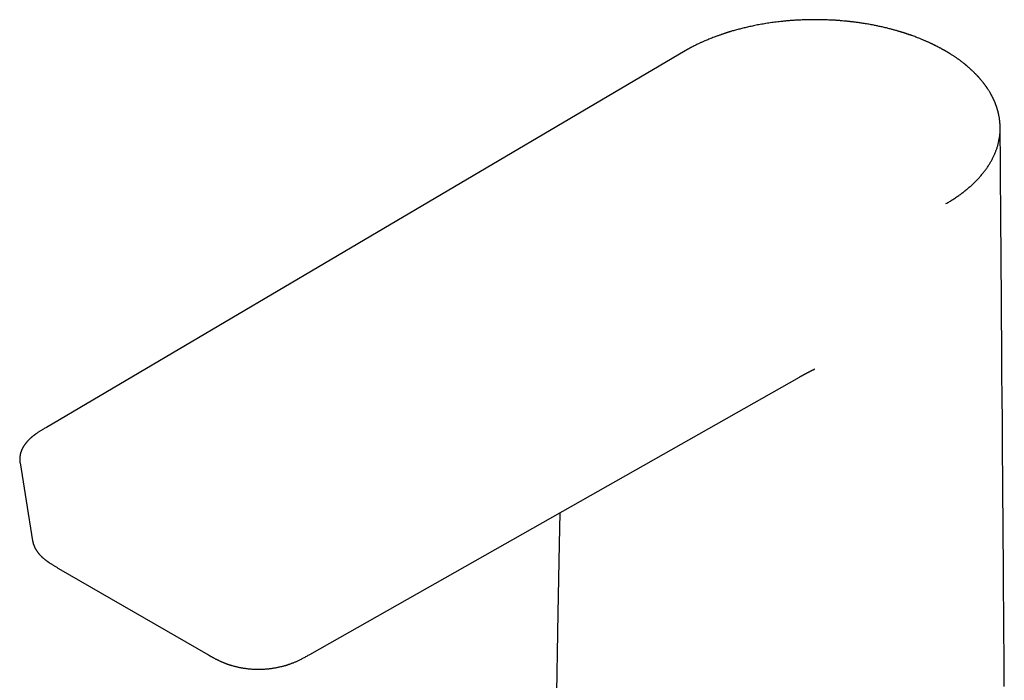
# Model space of a CAD drawing. Header units: millimetres. Extents: x 8 to 655, y 12 to 445.
# Tile 9 of 10: x 434 to 563, y 172 to 258. Entities that reach past the tile are written whole.
import ezdxf

# ---------------------------------------------------------------- set-up
doc = ezdxf.new("R2010")
doc.units = ezdxf.units.MM

msp = doc.modelspace()

# ---------------------------------------------------------------- linework, layer by layer
at = {"color": 7, "linetype": 'Continuous', "lineweight": 30}
for p, q in [((520.88, 254.25), (520.88, 254.25)), ((438.96, 186.58), (458.48, 175.31))]:
    msp.add_line(p, q, dxfattribs=at)
at = {"color": 7, "linetype": 'Continuous', "lineweight": 30, "flags": 128}
for points in [[(520.88, 254.25), (479.77, 230.01), (437.36, 205.02)], [(562.64, 171.15), (562.63, 172.33), (562.62, 173.5), (562.61, 174.43), (562.61, 175.36), (562.6, 176.27), (562.59, 177.08), (562.59, 177.88), (562.58, 178.66), (562.58, 179.44), (562.57, 180.21), (562.56, 180.97), (562.56, 181.48), (562.56, 181.99), (562.55, 182.51), (562.55, 183.04), (562.55, 183.57), (562.54, 184.28), (562.54, 185), (562.53, 185.73), (562.53, 186.1), (562.52, 186.48), (562.52, 186.85), (562.52, 187.23), (562.52, 187.61), (562.51, 187.99), (562.51, 188.43), (562.51, 188.86), (562.5, 189.27), (562.5, 189.68), (562.5, 190.06), (562.5, 190.43), (562.49, 190.78), (562.49, 191.13), (562.49, 191.47), (562.49, 191.8), (562.48, 192.12), (562.48, 192.33), (562.48, 192.55), (562.48, 192.78), (562.48, 193.02), (562.47, 193.26), (562.47, 193.51), (562.47, 193.77), (562.47, 194.03), (562.47, 194.34), (562.46, 194.65), (562.46, 194.98), (562.46, 195.31), (562.46, 195.58), (562.46, 195.86), (562.45, 196.14), (562.45, 196.42), (562.45, 196.75), (562.45, 197.07), (562.44, 197.38), (562.44, 197.68), (562.44, 197.97), (562.44, 198.25), (562.44, 198.54), (562.43, 198.83), (562.43, 199.1), (562.43, 199.36), (562.43, 199.56), (562.43, 199.75), (562.43, 199.93), (562.42, 200.11), (562.42, 200.27), (562.42, 200.43), (562.42, 200.58), (562.42, 200.72), (562.42, 200.82), (562.42, 200.92), (562.42, 201.03), (562.42, 201.13), (562.42, 201.28), (562.41, 201.44), (562.41, 201.61), (562.41, 201.79), (562.41, 201.98), (562.41, 202.17), (562.41, 202.38), (562.41, 202.62), (562.4, 202.87), (562.4, 203.13), (562.4, 203.4), (562.4, 203.68), (562.4, 203.95), (562.39, 204.23), (562.39, 204.51), (562.39, 204.81), (562.39, 205.12), (562.38, 206.34), (562.36, 208.51), (562.33, 212.41), (562.33, 213.06), (562.32, 213.71), (562.32, 214.36), (562.31, 215), (562.31, 215.64), (562.3, 216.27), (562.3, 216.85), (562.3, 217.42), (562.29, 217.98), (562.29, 218.53), (562.28, 219.08), (562.28, 219.62), (562.28, 220.15), (562.27, 220.67), (562.27, 221.18), (562.26, 221.68), (562.26, 222.17), (562.26, 222.66), (562.25, 223.13), (562.25, 223.61), (562.25, 224.09), (562.24, 224.55), (562.24, 225.01), (562.24, 225.45), (562.23, 225.88), (562.23, 226.24), (562.23, 226.58), (562.23, 226.93), (562.22, 227.29), (562.22, 227.58), (562.22, 227.88), (562.22, 228.18), (562.21, 228.5), (562.21, 228.88), (562.21, 229.27), (562.21, 229.67), (562.2, 230.08), (562.2, 230.51), (562.2, 230.94), (562.19, 231.42), (562.19, 231.92), (562.19, 232.42), (562.18, 232.94), (562.18, 233.48), (562.17, 234.02), (562.17, 234.58), (562.17, 235.1), (562.16, 235.63), (562.16, 236.17), (562.15, 236.72), (562.15, 237.28), (562.15, 237.85), (562.14, 238.43), (562.14, 239.02), (562.13, 239.63), (562.13, 240.24), (562.12, 240.86), (562.12, 241.49), (562.11, 242.1), (562.11, 242.71), (562.11, 243.34), (562.1, 243.97), (562.1, 244.61)], [(471.83, 175.34), (503.59, 193.32), (535.84, 211.59)], [(433.91, 200.36), (434.71, 195.42), (435.55, 190.2)], [(504.49, 193.83), (504.42, 189.73), (504.26, 180.74), (503.82, 154.74)]]:
    msp.add_lwpolyline(points, dxfattribs=at)
at = {"color": 7, "linetype": 'Continuous', "lineweight": 30}
for points, knots in [([(554.91, 254.25), (554.89, 254.26), (554.86, 254.28), (554.82, 254.3), (554.78, 254.32), (554.74, 254.34), (554.7, 254.37), (554.66, 254.39), (554.6, 254.42), (554.53, 254.46), (554.43, 254.52), (554.32, 254.58), (554.21, 254.64), (554.1, 254.69), (553.99, 254.75), (553.89, 254.81), (553.79, 254.86), (553.68, 254.91), (553.57, 254.97), (553.45, 255.02), (553.34, 255.08), (553.24, 255.13), (553.13, 255.18), (553.03, 255.23), (552.91, 255.28), (552.79, 255.34), (552.66, 255.39), (552.53, 255.45), (552.39, 255.52), (552.24, 255.58), (552.08, 255.65), (551.92, 255.71), (551.75, 255.78), (551.54, 255.87), (551.31, 255.96), (551.05, 256.06), (550.8, 256.15), (550.6, 256.23), (550.45, 256.28), (550.35, 256.31), (550.26, 256.34), (550.17, 256.38), (550.08, 256.41), (549.99, 256.44), (549.91, 256.46), (549.84, 256.49), (549.78, 256.51), (549.73, 256.52), (549.69, 256.54), (549.66, 256.55), (549.64, 256.55), (549.61, 256.56), (549.59, 256.57), (549.55, 256.58), (549.51, 256.59), (549.47, 256.61), (549.43, 256.62), (549.39, 256.63), (549.32, 256.65), (549.22, 256.68), (549.09, 256.73), (548.94, 256.77), (548.78, 256.82), (548.61, 256.87), (548.43, 256.92), (548.24, 256.97), (548.03, 257.03), (547.82, 257.09), (547.58, 257.15), (547.34, 257.21), (547.07, 257.27), (546.8, 257.34), (546.53, 257.4), (546.28, 257.45), (546.04, 257.5), (545.8, 257.55), (545.53, 257.61), (545.24, 257.66), (544.93, 257.72), (544.63, 257.77), (544.34, 257.82), (544.06, 257.86), (543.79, 257.9), (543.54, 257.94), (543.3, 257.97), (543.07, 258), (542.87, 258.02), (542.69, 258.05), (542.54, 258.06), (542.39, 258.08), (542.24, 258.1), (542, 258.12), (541.66, 258.15), (541.22, 258.19), (540.77, 258.23), (540.36, 258.25), (540, 258.27), (539.69, 258.28), (539.37, 258.3), (539.03, 258.31), (538.69, 258.32), (538.35, 258.32), (538.02, 258.32), (537.67, 258.32), (537.32, 258.32), (536.95, 258.31), (536.58, 258.3), (536.2, 258.29), (535.79, 258.27), (535.34, 258.25), (534.86, 258.22), (534.37, 258.18), (533.89, 258.13), (533.43, 258.09), (533.01, 258.04), (532.62, 257.99), (532.23, 257.94), (531.84, 257.88), (531.46, 257.82), (531.09, 257.76), (530.73, 257.7), (530.37, 257.63), (530.03, 257.56), (529.69, 257.49), (529.36, 257.42), (529.05, 257.35), (528.74, 257.28), (528.46, 257.21), (528.18, 257.14), (527.91, 257.07), (527.63, 256.99), (527.36, 256.92), (527.1, 256.85), (526.91, 256.79), (526.78, 256.75), (526.71, 256.73), (526.64, 256.71), (526.59, 256.69), (526.54, 256.67), (526.49, 256.66), (526.46, 256.65), (526.42, 256.64), (526.39, 256.63), (526.34, 256.61), (526.29, 256.6), (526.23, 256.58), (526.15, 256.55), (526.05, 256.52), (525.95, 256.49), (525.83, 256.45), (525.69, 256.4), (525.54, 256.35), (525.38, 256.29), (525.21, 256.23), (525.02, 256.16), (524.8, 256.08), (524.54, 255.98), (524.26, 255.87), (523.99, 255.76), (523.73, 255.66), (523.5, 255.56), (523.31, 255.47), (523.13, 255.4), (522.96, 255.32), (522.8, 255.25), (522.62, 255.16), (522.42, 255.07), (522.19, 254.95), (521.96, 254.84), (521.78, 254.74), (521.64, 254.67), (521.56, 254.63), (521.48, 254.59), (521.41, 254.55), (521.35, 254.51), (521.3, 254.49), (521.26, 254.46), (521.22, 254.44), (521.2, 254.43), (521.18, 254.42), (521.17, 254.41), (521.14, 254.4), (521.11, 254.38), (521.07, 254.36), (521.01, 254.33), (520.95, 254.29), (520.9, 254.26), (520.88, 254.25)], [0, 0, 0, 0, 0.001832, 0.003424, 0.004778, 0.006065, 0.007463, 0.008973, 0.010594, 0.013854, 0.017488, 0.021495, 0.025389, 0.029395, 0.03325, 0.036955, 0.040508, 0.04391, 0.048228, 0.052275, 0.056051, 0.059555, 0.062981, 0.066618, 0.070469, 0.074532, 0.07881, 0.0833, 0.088004, 0.092921, 0.098052, 0.103396, 0.108953, 0.114575, 0.123152, 0.131413, 0.139359, 0.14699, 0.150007, 0.152972, 0.155885, 0.158745, 0.161553, 0.164308, 0.166873, 0.168928, 0.170698, 0.172185, 0.173387, 0.174306, 0.174951, 0.175544, 0.1764, 0.177501, 0.178665, 0.179843, 0.181033, 0.182236, 0.183453, 0.187361, 0.191397, 0.195734, 0.20041, 0.205424, 0.210777, 0.216468, 0.222497, 0.228866, 0.235572, 0.242732, 0.25024, 0.258098, 0.266305, 0.272998, 0.279858, 0.286592, 0.29315, 0.302214, 0.310919, 0.319267, 0.327257, 0.334889, 0.342163, 0.34908, 0.355639, 0.36184, 0.367683, 0.372023, 0.376143, 0.380084, 0.384038, 0.388027, 0.399559, 0.411381, 0.423495, 0.435901, 0.443896, 0.4522, 0.460825, 0.469771, 0.479037, 0.487689, 0.496602, 0.505776, 0.515211, 0.524906, 0.534848, 0.544885, 0.554979, 0.567749, 0.58061, 0.593562, 0.606604, 0.619738, 0.63025, 0.640821, 0.651451, 0.662137, 0.672676, 0.682935, 0.692915, 0.702614, 0.712475, 0.722029, 0.731275, 0.740214, 0.748846, 0.757169, 0.764919, 0.772803, 0.780852, 0.789064, 0.796426, 0.803915, 0.806235, 0.808349, 0.810248, 0.811931, 0.813399, 0.814804, 0.815932, 0.816814, 0.817821, 0.819124, 0.82068, 0.822479, 0.825126, 0.828015, 0.831148, 0.834524, 0.83886, 0.843541, 0.848567, 0.853937, 0.859652, 0.865711, 0.875077, 0.884095, 0.892767, 0.901092, 0.90907, 0.915095, 0.920906, 0.926502, 0.931885, 0.937117, 0.944748, 0.952659, 0.96085, 0.969323, 0.972209, 0.975127, 0.977978, 0.980525, 0.982756, 0.984672, 0.986273, 0.987558, 0.988529, 0.988812, 0.989289, 0.990139, 0.991364, 0.992962, 0.994934, 0.99728, 1, 1, 1, 1]), ([(562.1, 244.2), (562.1, 244.21), (562.1, 244.24), (562.1, 244.28), (562.09, 244.32), (562.09, 244.37), (562.09, 244.42), (562.09, 244.55), (562.08, 244.67), (562.07, 244.8), (562.07, 244.86), (562.06, 244.91), (562.06, 244.97), (562.05, 245.02), (562.05, 245.06), (562.04, 245.09), (562.04, 245.12), (562.04, 245.14), (562.03, 245.16), (562.03, 245.19), (562.03, 245.22), (562.02, 245.25), (562.02, 245.29), (562.01, 245.34), (562, 245.39), (562, 245.45), (561.98, 245.52), (561.97, 245.62), (561.94, 245.74), (561.92, 245.84), (561.91, 245.93), (561.89, 246), (561.88, 246.05), (561.87, 246.09), (561.86, 246.12), (561.86, 246.15), (561.85, 246.18), (561.84, 246.23), (561.82, 246.29), (561.81, 246.35), (561.79, 246.42), (561.77, 246.48), (561.76, 246.53), (561.74, 246.59), (561.72, 246.65), (561.7, 246.73), (561.67, 246.8), (561.65, 246.87), (561.63, 246.93), (561.61, 246.99), (561.6, 247.03), (561.59, 247.06), (561.58, 247.08), (561.57, 247.1), (561.57, 247.12), (561.56, 247.14), (561.55, 247.17), (561.53, 247.21), (561.51, 247.26), (561.49, 247.31), (561.47, 247.38), (561.44, 247.44), (561.42, 247.5), (561.39, 247.58), (561.35, 247.65), (561.32, 247.73), (561.29, 247.81), (561.26, 247.87), (561.23, 247.93), (561.21, 247.97), (561.19, 248.01), (561.17, 248.05), (561.15, 248.09), (561.13, 248.13), (561.12, 248.16), (561.1, 248.19), (561.09, 248.22), (561.08, 248.24), (561.07, 248.26), (561.05, 248.29), (561.04, 248.32), (561.02, 248.36), (560.99, 248.41), (560.96, 248.46), (560.93, 248.52), (560.89, 248.59), (560.85, 248.65), (560.81, 248.73), (560.76, 248.82), (560.69, 248.93), (560.61, 249.06), (560.55, 249.16), (560.5, 249.24), (560.47, 249.28), (560.44, 249.32), (560.42, 249.35), (560.4, 249.38), (560.39, 249.4), (560.37, 249.42), (560.36, 249.44), (560.35, 249.46), (560.33, 249.49), (560.3, 249.53), (560.27, 249.58), (560.23, 249.63), (560.18, 249.69), (560.14, 249.76), (560.08, 249.83), (560.03, 249.91), (559.96, 249.99), (559.9, 250.07), (559.83, 250.16), (559.75, 250.26), (559.68, 250.34), (559.63, 250.41), (559.59, 250.46), (559.54, 250.5), (559.5, 250.55), (559.46, 250.6), (559.42, 250.65), (559.38, 250.69), (559.35, 250.73), (559.32, 250.76), (559.29, 250.79), (559.28, 250.81), (559.26, 250.83), (559.24, 250.85), (559.22, 250.87), (559.19, 250.9), (559.16, 250.93), (559.13, 250.97), (559.09, 251.01), (559.04, 251.06), (559, 251.11), (558.92, 251.19), (558.8, 251.31), (558.66, 251.45), (558.52, 251.58), (558.38, 251.72), (558.24, 251.85), (558.11, 251.96), (558.01, 252.05), (557.93, 252.12), (557.85, 252.19), (557.8, 252.24), (557.75, 252.27), (557.72, 252.3), (557.69, 252.32), (557.67, 252.34), (557.65, 252.36), (557.64, 252.37), (557.62, 252.38), (557.6, 252.4), (557.57, 252.42), (557.54, 252.45), (557.5, 252.48), (557.45, 252.52), (557.4, 252.56), (557.34, 252.61), (557.25, 252.68), (557.14, 252.77), (557, 252.87), (556.87, 252.97), (556.75, 253.06), (556.64, 253.14), (556.53, 253.22), (556.42, 253.29), (556.31, 253.37), (556.18, 253.45), (556.05, 253.54), (555.9, 253.64), (555.77, 253.72), (555.66, 253.8), (555.56, 253.86), (555.47, 253.91), (555.38, 253.97), (555.3, 254.02), (555.23, 254.06), (555.16, 254.1), (555.1, 254.13), (555.05, 254.16), (555.01, 254.19), (554.96, 254.22), (554.92, 254.24), (554.91, 254.25)], [0, 0, 0, 0, 0.002803, 0.00606, 0.009778, 0.013958, 0.018603, 0.023616, 0.047278, 0.052536, 0.057784, 0.063024, 0.068038, 0.07243, 0.076191, 0.079322, 0.081822, 0.083339, 0.085124, 0.087309, 0.089893, 0.092876, 0.096258, 0.100756, 0.105586, 0.110359, 0.115069, 0.126027, 0.136624, 0.146853, 0.153615, 0.159748, 0.165252, 0.167628, 0.169864, 0.172361, 0.17553, 0.179371, 0.185197, 0.191133, 0.196825, 0.202273, 0.207476, 0.212435, 0.217151, 0.224963, 0.231997, 0.238254, 0.243732, 0.248433, 0.252356, 0.255501, 0.256801, 0.25809, 0.259865, 0.262152, 0.264952, 0.268263, 0.272087, 0.277925, 0.283638, 0.289161, 0.294494, 0.301785, 0.308688, 0.315472, 0.322632, 0.330179, 0.333834, 0.337573, 0.341396, 0.345304, 0.349075, 0.352416, 0.355801, 0.358588, 0.360778, 0.362368, 0.364383, 0.36695, 0.370074, 0.373754, 0.377991, 0.383093, 0.388821, 0.395021, 0.401513, 0.408295, 0.415367, 0.427068, 0.439485, 0.45262, 0.457126, 0.461239, 0.464889, 0.468078, 0.470804, 0.473032, 0.474814, 0.476202, 0.477563, 0.480997, 0.48495, 0.489537, 0.494699, 0.500482, 0.506884, 0.5139, 0.521395, 0.529319, 0.537672, 0.546694, 0.556169, 0.566095, 0.570932, 0.575868, 0.580906, 0.585852, 0.590397, 0.595594, 0.600133, 0.604015, 0.607239, 0.609845, 0.611937, 0.61363, 0.615577, 0.617972, 0.620878, 0.62425, 0.62809, 0.632396, 0.637168, 0.642407, 0.64804, 0.662947, 0.67761, 0.69203, 0.706206, 0.720138, 0.733799, 0.742208, 0.749902, 0.75688, 0.763143, 0.766138, 0.768937, 0.771539, 0.773724, 0.775324, 0.776365, 0.777705, 0.779634, 0.782154, 0.785263, 0.788963, 0.79317, 0.797946, 0.80328, 0.808736, 0.821339, 0.833396, 0.844906, 0.854721, 0.864101, 0.873046, 0.881876, 0.891076, 0.90065, 0.911817, 0.923453, 0.935559, 0.942913, 0.950408, 0.957578, 0.964234, 0.970376, 0.976004, 0.981119, 0.985719, 0.988974, 0.992045, 0.995682, 1, 1, 1, 1]), ([(555.01, 234.27), (555.17, 234.36), (555.48, 234.54), (555.93, 234.82), (556.36, 235.11), (556.79, 235.41), (557.2, 235.71), (557.59, 236.02), (557.97, 236.34), (558.34, 236.66), (558.7, 237), (559.05, 237.35), (559.38, 237.7), (559.69, 238.06), (559.98, 238.43), (560.26, 238.79), (560.51, 239.15), (560.74, 239.51), (560.95, 239.88), (561.14, 240.25), (561.32, 240.62), (561.48, 240.99), (561.62, 241.36), (561.75, 241.75), (561.85, 242.14), (561.94, 242.54), (562.01, 242.94), (562.06, 243.34), (562.09, 243.74), (562.1, 244.03), (562.1, 244.18), (562.09, 244.21)], [0, 0, 0, 0, 0.034795, 0.069589, 0.104383, 0.139178, 0.173973, 0.20877, 0.243567, 0.278367, 0.314826, 0.351287, 0.387752, 0.424218, 0.460686, 0.497153, 0.531962, 0.56677, 0.601575, 0.636378, 0.671177, 0.705975, 0.74077, 0.775566, 0.812019, 0.848473, 0.88493, 0.921388, 0.957848, 0.994308, 1, 1, 1, 1]), ([(535.84, 211.59), (535.87, 211.61), (535.93, 211.65), (536.01, 211.69), (536.09, 211.73), (536.15, 211.77), (536.21, 211.8), (536.26, 211.83), (536.3, 211.85), (536.32, 211.87), (536.34, 211.88), (536.36, 211.88), (536.37, 211.89), (536.38, 211.9), (536.4, 211.91), (536.43, 211.92), (536.46, 211.94), (536.49, 211.96), (536.54, 211.98), (536.58, 212.01), (536.63, 212.03), (536.67, 212.05), (536.71, 212.08), (536.75, 212.1), (536.8, 212.12), (536.85, 212.15), (536.9, 212.18), (536.96, 212.2), (537.01, 212.23), (537.06, 212.26), (537.11, 212.28), (537.15, 212.3), (537.2, 212.33), (537.25, 212.35), (537.31, 212.38), (537.37, 212.41), (537.42, 212.44), (537.46, 212.46), (537.5, 212.48), (537.54, 212.5), (537.57, 212.51), (537.6, 212.53), (537.64, 212.55), (537.67, 212.56), (537.71, 212.58), (537.74, 212.6), (537.77, 212.61), (537.79, 212.62), (537.8, 212.62), (537.81, 212.63)], [0, 0, 0, 0, 0.045631, 0.08688, 0.123743, 0.156215, 0.184292, 0.207971, 0.227248, 0.24212, 0.251233, 0.257213, 0.262348, 0.269002, 0.277175, 0.290176, 0.305298, 0.321576, 0.345146, 0.370731, 0.394817, 0.414645, 0.434571, 0.455846, 0.479369, 0.505567, 0.532762, 0.558003, 0.584738, 0.611628, 0.637372, 0.659948, 0.6829, 0.708184, 0.740058, 0.774993, 0.797594, 0.818836, 0.838783, 0.858113, 0.877005, 0.893328, 0.907074, 0.923482, 0.94294, 0.958369, 0.972879, 0.986678, 1, 1, 1, 1]), ([(537.81, 212.63), (537.8, 212.62), (537.79, 212.62), (537.76, 212.61), (537.75, 212.6), (537.74, 212.6)], [0, 0, 0, 0, 0.4342221, 0.8253512, 1, 1, 1, 1]), ([(437.36, 205.02), (437.3, 204.98), (437.18, 204.91), (437, 204.8), (436.83, 204.7), (436.67, 204.61), (436.52, 204.51), (436.39, 204.42), (436.26, 204.34), (436.14, 204.26), (436.03, 204.19), (435.94, 204.12), (435.85, 204.06), (435.78, 204), (435.71, 203.95), (435.64, 203.9), (435.58, 203.85), (435.53, 203.81), (435.49, 203.77), (435.45, 203.74), (435.43, 203.72), (435.41, 203.71), (435.4, 203.7), (435.38, 203.68), (435.35, 203.66), (435.32, 203.63), (435.28, 203.6), (435.24, 203.56), (435.19, 203.51), (435.14, 203.47), (435.1, 203.42), (435.05, 203.37), (434.99, 203.31), (434.94, 203.26), (434.88, 203.19), (434.82, 203.13), (434.77, 203.06), (434.71, 203), (434.65, 202.92), (434.59, 202.85), (434.54, 202.77), (434.49, 202.7), (434.44, 202.63), (434.4, 202.57), (434.36, 202.5), (434.32, 202.44), (434.28, 202.37), (434.24, 202.29), (434.2, 202.22), (434.17, 202.15), (434.14, 202.09), (434.12, 202.05), (434.11, 202.01), (434.09, 201.97), (434.07, 201.93), (434.06, 201.88), (434.04, 201.83), (434.02, 201.78), (434.01, 201.74), (433.99, 201.7), (433.98, 201.66), (433.98, 201.63), (433.97, 201.6), (433.96, 201.56), (433.95, 201.52), (433.94, 201.48), (433.93, 201.43), (433.92, 201.37), (433.91, 201.32), (433.9, 201.26), (433.89, 201.21), (433.89, 201.16), (433.88, 201.11), (433.88, 201.05), (433.87, 201), (433.87, 200.95), (433.87, 200.91), (433.87, 200.87), (433.87, 200.83), (433.87, 200.8), (433.87, 200.77), (433.87, 200.73), (433.87, 200.68), (433.88, 200.62), (433.88, 200.56), (433.89, 200.49), (433.9, 200.43), (433.9, 200.38), (433.91, 200.36)], [0, 0, 0, 0, 0.0306419, 0.0600608, 0.0882091, 0.1150461, 0.1405379, 0.164238, 0.1865919, 0.2075822, 0.2271946, 0.2438188, 0.2592879, 0.2735962, 0.2867389, 0.2987117, 0.3104775, 0.320752, 0.3295298, 0.3368076, 0.3406131, 0.3438242, 0.346533, 0.3501957, 0.3553147, 0.3618919, 0.3699299, 0.3794316, 0.3895197, 0.3991609, 0.4111061, 0.4222774, 0.4326726, 0.4471336, 0.4609866, 0.4744585, 0.4881463, 0.5027638, 0.5182104, 0.5340623, 0.5502743, 0.5648751, 0.5784342, 0.5909508, 0.6035416, 0.6169072, 0.6307575, 0.6451506, 0.6600608, 0.6752948, 0.6835735, 0.691435, 0.6988787, 0.706011, 0.7139193, 0.7228889, 0.7325791, 0.7423031, 0.7508362, 0.7581994, 0.7646791, 0.7703632, 0.7760248, 0.7822023, 0.7894732, 0.7978382, 0.8072823, 0.8174411, 0.8281616, 0.836979, 0.8461432, 0.8556499, 0.8654969, 0.8756124, 0.8851025, 0.8936985, 0.9014003, 0.908278, 0.9144815, 0.9200464, 0.9262524, 0.9337754, 0.9426153, 0.9538556, 0.965671, 0.9772954, 0.9887362, 1, 1, 1, 1]), ([(435.55, 190.21), (435.55, 190.2), (435.56, 190.17), (435.57, 190.13), (435.57, 190.08), (435.58, 190.04), (435.6, 189.99), (435.61, 189.95), (435.61, 189.92), (435.62, 189.88), (435.63, 189.85), (435.64, 189.82), (435.65, 189.78), (435.67, 189.73), (435.69, 189.68), (435.71, 189.62), (435.74, 189.55), (435.77, 189.47), (435.8, 189.39), (435.84, 189.31), (435.87, 189.25), (435.9, 189.19), (435.92, 189.15), (435.95, 189.12), (435.97, 189.08), (435.99, 189.04), (436.01, 189), (436.04, 188.96), (436.06, 188.92), (436.09, 188.88), (436.12, 188.84), (436.15, 188.8), (436.18, 188.76), (436.2, 188.73), (436.22, 188.7), (436.24, 188.68), (436.25, 188.65), (436.27, 188.63), (436.29, 188.6), (436.33, 188.55), (436.39, 188.48), (436.46, 188.41), (436.51, 188.34), (436.56, 188.3), (436.6, 188.26), (436.63, 188.22), (436.66, 188.19), (436.7, 188.15), (436.74, 188.11), (436.79, 188.07), (436.84, 188.02), (436.89, 187.98), (436.94, 187.93), (436.98, 187.9), (437.03, 187.86), (437.07, 187.82), (437.12, 187.78), (437.16, 187.75), (437.19, 187.73), (437.22, 187.7), (437.25, 187.69), (437.27, 187.67), (437.29, 187.65), (437.32, 187.63), (437.36, 187.6), (437.41, 187.57), (437.46, 187.53), (437.52, 187.48), (437.59, 187.43), (437.66, 187.38), (437.74, 187.33), (437.84, 187.27), (437.94, 187.2), (438.06, 187.12), (438.19, 187.04), (438.32, 186.95), (438.47, 186.87), (438.63, 186.77), (438.79, 186.68), (438.9, 186.61), (438.96, 186.58)], [0, 0, 0, 0, 0.007923, 0.016941, 0.027077, 0.038351, 0.049506, 0.059138, 0.067247, 0.073832, 0.081045, 0.089218, 0.098422, 0.108485, 0.118802, 0.134526, 0.151172, 0.169263, 0.188187, 0.206283, 0.223458, 0.234773, 0.244617, 0.252987, 0.261366, 0.270896, 0.281576, 0.290665, 0.300292, 0.310455, 0.321154, 0.332239, 0.342215, 0.349575, 0.355838, 0.361246, 0.36709, 0.373558, 0.38065, 0.388361, 0.410938, 0.434869, 0.448275, 0.460715, 0.471737, 0.481345, 0.48972, 0.498535, 0.510015, 0.522675, 0.536377, 0.551005, 0.561269, 0.571944, 0.583029, 0.594523, 0.605716, 0.615477, 0.623357, 0.629955, 0.63527, 0.639363, 0.643633, 0.651176, 0.660335, 0.671106, 0.683451, 0.697259, 0.712235, 0.728609, 0.746374, 0.765522, 0.788946, 0.814124, 0.84103, 0.869631, 0.899886, 0.931744, 0.965141, 1, 1, 1, 1]), ([(458.48, 175.31), (458.51, 175.29), (458.56, 175.26), (458.63, 175.22), (458.69, 175.19), (458.75, 175.16), (458.79, 175.13), (458.83, 175.11), (458.86, 175.1), (458.87, 175.08), (458.89, 175.08), (458.9, 175.07), (458.91, 175.06), (458.93, 175.05), (458.96, 175.04), (459, 175.02), (459.04, 174.99), (459.1, 174.96), (459.16, 174.93), (459.22, 174.89), (459.32, 174.84), (459.45, 174.77), (459.59, 174.7), (459.71, 174.64), (459.82, 174.59), (459.93, 174.53), (460.04, 174.48), (460.16, 174.42), (460.27, 174.37), (460.38, 174.33), (460.48, 174.28), (460.59, 174.24), (460.69, 174.2), (460.79, 174.16), (460.86, 174.13), (460.91, 174.11), (460.94, 174.1), (460.96, 174.1), (460.97, 174.09), (460.98, 174.09), (461, 174.08), (461.02, 174.07), (461.06, 174.06), (461.1, 174.04), (461.16, 174.02), (461.22, 174), (461.3, 173.98), (461.38, 173.95), (461.47, 173.92), (461.6, 173.88), (461.78, 173.83), (461.98, 173.78), (462.17, 173.73), (462.35, 173.69), (462.52, 173.65), (462.69, 173.62), (462.85, 173.59), (463.01, 173.56), (463.17, 173.54), (463.34, 173.51), (463.53, 173.49), (463.75, 173.46), (463.99, 173.44), (464.23, 173.42), (464.46, 173.41), (464.67, 173.4), (464.89, 173.39), (465.12, 173.39), (465.35, 173.4), (465.59, 173.4), (465.83, 173.41), (466.07, 173.43), (466.31, 173.45), (466.56, 173.48), (466.79, 173.51), (467.01, 173.54), (467.23, 173.57), (467.44, 173.61), (467.63, 173.65), (467.82, 173.69), (468, 173.73), (468.16, 173.77), (468.32, 173.81), (468.47, 173.85), (468.6, 173.88), (468.73, 173.92), (468.86, 173.96), (468.97, 174), (469.08, 174.04), (469.19, 174.07), (469.31, 174.12), (469.44, 174.17), (469.59, 174.22), (469.74, 174.28), (469.9, 174.35), (470.06, 174.42), (470.24, 174.5), (470.42, 174.59), (470.61, 174.68), (470.81, 174.78), (471, 174.88), (471.2, 174.99), (471.41, 175.1), (471.62, 175.22), (471.76, 175.3), (471.83, 175.34)], [0, 0, 0, 0, 0.007288, 0.013816, 0.01958, 0.024574, 0.028795, 0.03224, 0.034314, 0.035948, 0.037144, 0.0379, 0.038999, 0.040471, 0.043179, 0.046637, 0.050846, 0.055809, 0.061418, 0.067024, 0.072515, 0.08702, 0.100646, 0.109835, 0.118588, 0.127697, 0.137587, 0.148259, 0.156364, 0.164871, 0.173782, 0.182532, 0.19055, 0.197834, 0.204382, 0.207331, 0.209529, 0.210939, 0.211651, 0.212434, 0.213466, 0.215589, 0.218326, 0.221679, 0.225873, 0.230752, 0.236321, 0.242583, 0.24941, 0.256205, 0.271805, 0.286821, 0.299735, 0.312187, 0.324179, 0.33571, 0.34698, 0.357776, 0.368484, 0.379599, 0.391125, 0.406837, 0.423251, 0.440366, 0.453909, 0.467861, 0.482222, 0.496995, 0.512179, 0.527498, 0.543222, 0.559356, 0.575639, 0.591755, 0.607377, 0.622506, 0.63714, 0.651277, 0.664676, 0.677593, 0.690026, 0.701974, 0.712877, 0.723339, 0.733359, 0.742937, 0.752071, 0.760826, 0.768327, 0.776712, 0.785975, 0.796112, 0.807121, 0.818998, 0.831742, 0.845352, 0.859827, 0.875165, 0.891364, 0.90842, 0.925279, 0.942883, 0.961219, 0.980266, 1, 1, 1, 1])]:
    msp.add_open_spline(points, degree=3, knots=knots, dxfattribs=at)

doc.saveas('drawing.dxf')
